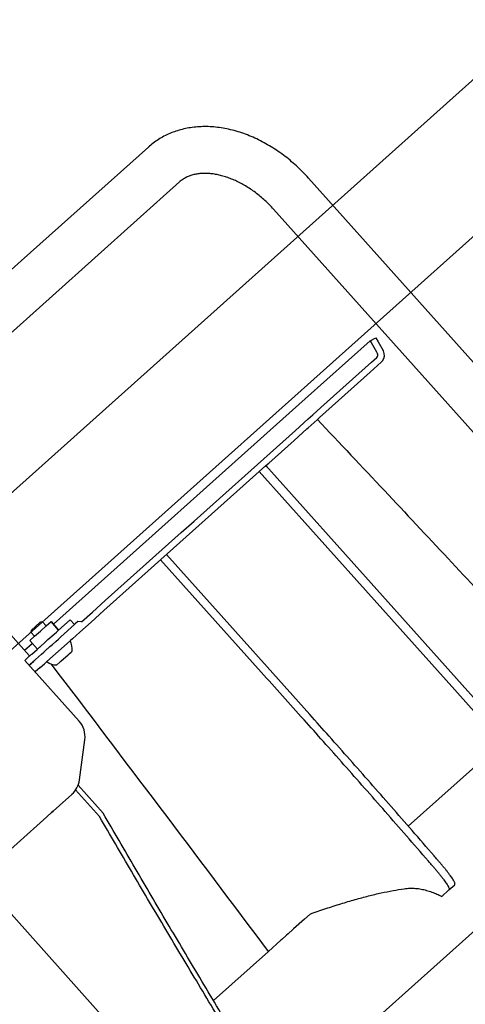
# Model space of a CAD drawing. Header units: millimetres. Extents: x -5775 to 84228, y -103402 to 6925.
# Tile 8 of 42: x 79404 to 79575, y -99123 to -98744. Entities that reach past the tile are written whole.
import ezdxf
from ezdxf.enums import TextEntityAlignment as Align

# ---------------------------------------------------------------- set-up
doc = ezdxf.new("R2010")
doc.units = ezdxf.units.MM
doc.header["$LTSCALE"] = 0.4
doc.layers.add('RLT 2', color=253, linetype='Continuous')
doc.styles.add('Arial', font='arial.ttf', dxfattribs={"width": 0.95, "height": 1.8})

# ---------------------------------------------------------------- blocks, each defined once
blk = doc.blocks.new('RLT2')
at = {"layer": 'RLT 2', "ltscale": 10}
for p, q in [((103612.07, -109956.66), (102907.85, -110586.82)), ((103642.08, -109990.2), (102937.86, -110620.36))]:
    blk.add_line(p, q, dxfattribs=at)
at = {"layer": 'RLT 2'}
for p, q in [((103344.33, -110110.36), (103393.28, -110066.56)), ((103356.33, -110123.78), (103405.28, -110079.98)), ((103454.93, -110078.49), (103663.65, -110311.74)), ((103441.52, -110090.49), (103650.24, -110323.74)), ((103344.33, -110110.36), (103299.85, -110150.16)), ((103356.33, -110123.78), (103333.61, -110144.11)), ((103478.65, -110141.15), (103480.82, -110139.91)), ((103480.82, -110139.91), (103481.72, -110141.47)), ((103478.65, -110141.15), (103453.68, -110163.49)), ((103478.65, -110141.15), (103479.02, -110141.8)), ((103479.02, -110141.8), (103481.05, -110145.34)), ((103481.72, -110141.47), (103483.67, -110144.89)), ((103479.22, -110149.34), (103481.28, -110147.5)), ((103481.05, -110145.34), (103481.51, -110146.13)), ((103483.74, -110145.02), (103483.69, -110145.02)), ((103474.34, -110153.71), (103479.22, -110149.34)), ((103478.67, -110153.2), (103482.95, -110149.36)), ((103469.46, -110158.08), (103474.34, -110153.71)), ((103473.78, -110157.57), (103478.67, -110153.2)), ((103464.57, -110162.45), (103469.46, -110158.08)), ((103468.9, -110161.94), (103473.78, -110157.57)), ((103459.69, -110166.82), (103464.57, -110162.45)), ((103464.02, -110166.3), (103468.9, -110161.94)), ((103356.77, -110250.21), (103453.68, -110163.49)), ((103456.55, -110169.64), (103459.69, -110166.82)), ((103459.13, -110170.67), (103464.02, -110166.3)), ((103454.81, -110171.19), (103456.55, -110169.64)), ((103458.21, -110171.5), (103459.13, -110170.67)), ((103449.92, -110175.56), (103454.81, -110171.19)), ((103454.25, -110175.04), (103454.77, -110174.58)), ((103454.77, -110174.58), (103458.21, -110171.5)), ((103445.04, -110179.93), (103449.92, -110175.56)), ((103449.37, -110179.41), (103454.25, -110175.04)), ((103440.16, -110184.3), (103445.04, -110179.93)), ((103444.48, -110183.78), (103449.37, -110179.41)), ((103435.27, -110188.67), (103440.16, -110184.3)), ((103439.6, -110188.15), (103444.48, -110183.78)), ((103430.39, -110193.04), (103435.27, -110188.67)), ((103435.98, -110191.39), (103438.54, -110189.1)), ((103435.98, -110191.39), (103438.37, -110189.25)), ((103438.37, -110189.25), (103438.54, -110189.1)), ((103438.42, -110189.29), (103438.37, -110189.25)), ((103439.11, -110189.74), (103438.42, -110189.29)), ((103438.54, -110189.1), (103439.6, -110188.15)), ((103438.54, -110189.1), (103541.17, -110303.79)), ((103425.51, -110197.41), (103430.39, -110193.04)), ((103429.83, -110196.89), (103434.72, -110192.52)), ((103434.72, -110192.52), (103435.98, -110191.39)), ((103435.98, -110191.39), (103455.74, -110213.48)), ((103420.62, -110201.78), (103425.51, -110197.41)), ((103424.95, -110201.26), (103429.83, -110196.89)), ((103420.07, -110205.63), (103424.95, -110201.26)), ((103415.74, -110206.15), (103420.62, -110201.78)), ((103410.86, -110210.52), (103415.74, -110206.15)), ((103415.18, -110210), (103420.07, -110205.63)), ((103405.97, -110214.89), (103410.86, -110210.52)), ((103410.3, -110214.37), (103415.18, -110210)), ((103401.09, -110219.26), (103405.97, -110214.89)), ((103405.42, -110218.74), (103410.3, -110214.37)), ((103455.74, -110213.48), (103483.48, -110244.48)), ((103396.21, -110223.63), (103401.09, -110219.26)), ((103400.53, -110223.11), (103405.42, -110218.74)), ((103391.32, -110228), (103396.21, -110223.63)), ((103395.65, -110227.48), (103400.53, -110223.11)), ((103400.29, -110223.33), (103438.97, -110266.55)), ((103390.77, -110231.85), (103395.65, -110227.48)), ((103436.67, -110268.6), (103398, -110225.38)), ((103386.44, -110232.37), (103391.32, -110228)), ((103381.56, -110236.74), (103386.44, -110232.37)), ((103385.88, -110236.22), (103390.77, -110231.85)), ((103376.67, -110241.11), (103381.56, -110236.74)), ((103381, -110240.59), (103385.88, -110236.22)), ((103371.79, -110245.48), (103376.67, -110241.11)), ((103376.12, -110244.96), (103381, -110240.59)), ((103347.43, -110262.24), (103332.53, -110245.58)), ((103347.43, -110262.24), (103332.53, -110245.58)), ((103367.56, -110249.26), (103371.79, -110245.48)), ((103371.23, -110249.33), (103376.12, -110244.96)), ((103483.48, -110244.48), (103511.23, -110275.49)), ((103348.13, -110252.56), (103351.61, -110249.45)), ((103351.61, -110249.45), (103351.86, -110249.22)), ((103351.86, -110249.22), (103352.56, -110249.26)), ((103353.96, -110250.83), (103352.56, -110249.26)), ((103353.96, -110250.83), (103355.83, -110249.16)), ((103353.96, -110250.83), (103355.83, -110249.16)), ((103358.76, -110252.44), (103355.83, -110249.16)), ((103355.83, -110249.16), (103358.76, -110252.44)), ((103358.76, -110252.44), (103355.83, -110249.16)), ((103355.83, -110249.16), (103358.76, -110252.44)), ((103358.76, -110252.44), (103363.23, -110248.44)), ((103358.76, -110252.44), (103363.23, -110248.44)), ((103359.59, -110255.05), (103364.9, -110250.3)), ((103359.59, -110255.05), (103364.9, -110250.3)), ((103364.9, -110250.3), (103363.23, -110248.44)), ((103364.9, -110250.3), (103363.23, -110248.44)), ((103365.18, -110250.05), (103364.9, -110250.3)), ((103366.15, -110249.18), (103365.18, -110250.05)), ((103367.56, -110249.26), (103366.15, -110249.18)), ((103367.56, -110249.26), (103366.15, -110249.18)), ((103366.86, -110253.24), (103371.23, -110249.33)), ((103348.13, -110252.56), (103348.09, -110253.26)), ((103349.49, -110254.83), (103348.09, -110253.26)), ((103349.49, -110254.83), (103351.73, -110252.83)), ((103349.49, -110254.83), (103351.73, -110252.83)), ((103351.73, -110252.83), (103353.96, -110250.83)), ((103351.73, -110252.83), (103353.96, -110250.83)), ((103354.66, -110256.11), (103357.01, -110254.01)), ((103354.66, -110256.11), (103357, -110254.02)), ((103357, -110254.02), (103357.92, -110253.19)), ((103357.01, -110254.01), (103357.92, -110253.19)), ((103357.92, -110253.19), (103358.76, -110252.44)), ((103357.92, -110253.19), (103358.76, -110252.44)), ((103364.07, -110255.74), (103366.86, -110253.24)), ((103345.61, -110260.2), (103348.57, -110257.55)), ((103347.63, -110256.5), (103349.49, -110254.83)), ((103347.63, -110256.5), (103349.49, -110254.83)), ((103350.56, -110259.78), (103347.63, -110256.5)), ((103347.63, -110256.5), (103350.56, -110259.78)), ((103350.56, -110259.78), (103347.63, -110256.5)), ((103347.63, -110256.5), (103347.63, -110256.5)), ((103347.63, -110256.5), (103350.56, -110259.78)), ((103351.46, -110258.97), (103353.74, -110256.93)), ((103351.48, -110258.95), (103353.74, -110256.93)), ((103353.74, -110256.93), (103354.66, -110256.11)), ((103353.74, -110256.93), (103354.66, -110256.11)), ((103354.19, -110264.58), (103363.13, -110256.58)), ((103355.41, -110258.79), (103356.33, -110257.97)), ((103355.41, -110258.8), (103356.33, -110257.97)), ((103356.33, -110257.97), (103358.66, -110255.88)), ((103356.33, -110257.97), (103357.63, -110256.8)), ((103357.63, -110256.8), (103357.67, -110256.77)), ((103357.67, -110256.77), (103358.67, -110255.87)), ((103358.66, -110255.88), (103359.59, -110255.05)), ((103358.67, -110255.87), (103358.94, -110255.64)), ((103358.94, -110255.64), (103359.59, -110255.05)), ((103363.13, -110256.58), (103363.34, -110256.39)), ((103364.07, -110255.74), (103363.34, -110256.39)), ((103346.93, -110263.02), (103348.22, -110261.87)), ((103346.94, -110263.02), (103348.21, -110261.88)), ((103348.21, -110261.88), (103348.42, -110261.69)), ((103348.22, -110261.87), (103348.42, -110261.69)), ((103348.42, -110261.69), (103350.48, -110259.85)), ((103348.42, -110261.69), (103350.48, -110259.85)), ((103349.87, -110263.75), (103352.14, -110261.72)), ((103349.89, -110263.73), (103352.15, -110261.71)), ((103350.48, -110259.85), (103350.56, -110259.78)), ((103350.48, -110259.85), (103350.56, -110259.78)), ((103350.56, -110259.78), (103351.4, -110259.03)), ((103350.56, -110259.78), (103351.4, -110259.03)), ((103351.4, -110259.03), (103351.48, -110258.95)), ((103351.4, -110259.03), (103351.46, -110258.97)), ((103352.14, -110261.72), (103353.07, -110260.89)), ((103352.15, -110261.71), (103353.07, -110260.89)), ((103353.07, -110260.89), (103353.15, -110260.82)), ((103353.07, -110260.89), (103353.13, -110260.83)), ((103353.13, -110260.83), (103355.41, -110258.8)), ((103353.15, -110260.82), (103353.72, -110260.3)), ((103353.72, -110260.3), (103355.41, -110258.79)), ((103362.36, -110261.97), (103362.54, -110261.8)), ((103362.54, -110261.8), (103362.56, -110261.79)), ((103362.56, -110261.79), (103362.75, -110261.62)), ((103362.75, -110261.62), (103362.82, -110261.56)), ((103362.82, -110261.56), (103363.58, -110260.88)), ((103363.98, -110260.52), (103363.58, -110260.88)), ((103345.74, -110264.09), (103346.93, -110263.02)), ((103345.74, -110264.09), (103346.94, -110263.02)), ((103366.63, -110287.44), (103345.74, -110264.09)), ((103366.63, -110287.44), (103345.74, -110264.09)), ((103347.41, -110265.96), (103349.25, -110264.3)), ((103347.41, -110265.96), (103349.03, -110264.5)), ((103349.03, -110264.5), (103349.44, -110264.14)), ((103349.25, -110264.3), (103349.45, -110264.12)), ((103349.44, -110264.14), (103349.45, -110264.12)), ((103349.45, -110264.12), (103349.89, -110263.73)), ((103349.45, -110264.12), (103349.87, -110263.75)), ((103351.61, -110266.89), (103353.26, -110265.41)), ((103353.26, -110265.41), (103354.19, -110264.58)), ((103358.02, -110265.85), (103359.18, -110264.82)), ((103359.18, -110264.82), (103359.24, -110264.76)), ((103359.24, -110264.76), (103359.45, -110264.57)), ((103359.45, -110264.57), (103359.63, -110264.41)), ((103359.63, -110264.41), (103362.36, -110261.97)), ((103351.61, -110266.89), (103349.74, -110268.56)), ((103438.97, -110266.55), (103455.43, -110284.94)), ((103511.23, -110275.49), (103538.86, -110306.36)), ((103366.78, -110310.13), (103368.85, -110294.63)), ((103366.78, -110310.13), (103368.85, -110294.63)), ((103529.34, -110295.72), (103493.35, -110327.92)), ((103374.51, -110324.23), (103365.31, -110313.95)), ((103375.95, -110322.94), (103366.26, -110312.11)), ((103363.85, -110315.65), (103359.04, -110319.96)), ((103359.04, -110319.96), (103363.78, -110315.71)), ((103363.85, -110315.65), (103359.05, -110319.95)), ((103359.05, -110319.95), (103363.78, -110315.71)), ((103363.78, -110315.71), (103363.86, -110315.65)), ((103363.78, -110315.71), (103363.86, -110315.65)), ((103356.58, -110322.16), (103355.99, -110322.69)), ((103355.99, -110322.69), (103356.58, -110322.16)), ((103356.59, -110322.15), (103356, -110322.68)), ((103356, -110322.68), (103356.59, -110322.15)), ((103356.59, -110322.15), (103356.58, -110322.16)), ((103356.58, -110322.16), (103356.59, -110322.15)), ((103359.04, -110319.96), (103356.59, -110322.15)), ((103356.59, -110322.15), (103356.74, -110322.01)), ((103356.6, -110322.14), (103356.59, -110322.15)), ((103356.59, -110322.15), (103356.6, -110322.14)), ((103359.05, -110319.95), (103356.6, -110322.14)), ((103356.6, -110322.14), (103356.74, -110322.01)), ((103356.74, -110322.01), (103359.05, -110319.95)), ((103356.74, -110322.01), (103359.04, -110319.96)), ((103352.88, -110325.47), (103313.31, -110360.88)), ((103313.31, -110360.88), (103352.88, -110325.47)), ((103352.89, -110325.46), (103313.33, -110360.86)), ((103313.33, -110360.86), (103352.89, -110325.46)), ((103354.2, -110324.29), (103352.88, -110325.47)), ((103352.88, -110325.47), (103354.2, -110324.29)), ((103354.21, -110324.28), (103352.89, -110325.46)), ((103352.89, -110325.46), (103354.21, -110324.28)), ((103355.99, -110322.69), (103354.2, -110324.29)), ((103354.2, -110324.29), (103355.99, -110322.69)), ((103356, -110322.68), (103354.21, -110324.28)), ((103354.21, -110324.28), (103356, -110322.68)), ((103365.52, -110505.25), (103537.76, -110351.12)), ((103508.99, -110352.44), (103506.19, -110354.94)), ((103508.99, -110352.44), (103511.23, -110350.44)), ((103453.36, -110363.71), (103449.18, -110367.45)), ((103455.6, -110361.71), (103453.36, -110363.71)), ((103448.88, -110367.72), (103447.09, -110369.32)), ((103449.18, -110367.45), (103448.88, -110367.72)), ((103444.7, -110371.46), (103444.29, -110371.82)), ((103446.46, -110369.88), (103444.7, -110371.46)), ((103447.09, -110369.32), (103446.46, -110369.88)), ((103444.29, -110371.82), (103439.5, -110376.11)), ((103439.5, -110376.11), (103418.36, -110395.03))]:
    blk.add_line(p, q, dxfattribs=at)
at = {"layer": 'RLT 2', "ltscale": 50}
blk.add_line((103187.28, -110190.52), (103487.4, -110525.92), dxfattribs=at)
at = {"layer": 'RLT 2'}
for centre, radius, start, end in [((103396.28, -110069.92), 4.5, 127.3239, 131.8256), ((103480.55, -110146.68), 1.1, 311.8233, 29.8232), ((103480.55, -110146.68), 3.6, 322.9734, 27.517), ((103480.55, -110146.68), 3.6, 27.517, 29.8232), ((103480.55, -110146.68), 3.6, 311.8233, 322.9734), ((103358.03, -110259.73), 6, 352.4494, 31.7074), ((103347.99, -110261.74), 0.75, 221.8233, 241.4576), ((103347.99, -110261.74), 0.75, 221.8233, 241.4576), ((103357.89, -110259.86), 6, 231.9392, 271.197), ((87081.89, -122638.76), 20443.68, 36.857221, 37.24579), ((100802.17, -112658.7), 3557.13, 41.81757, 42.21547), ((103359.92, -110293.44), 9, 352.3998, 41.8233), ((103359.92, -110293.44), 9, 352.3998, 41.8233), ((103357.86, -110308.94), 9, 311.8233, 352.3998), ((103357.86, -110308.94), 9, 311.8233, 352.3998)]:
    blk.add_arc(centre, radius, start, end, dxfattribs=at)
for points, start_tangent, end_tangent in [([(103454.93, -110078.49), (103452.67, -110076.08), (103450.3, -110073.8), (103447.82, -110071.64), (103445.26, -110069.62), (103442.61, -110067.75), (103439.89, -110066.03), (103437.11, -110064.47), (103434.28, -110063.09), (103431.41, -110061.88), (103428.53, -110060.86), (103425.62, -110060.03), (103422.74, -110059.39), (103419.87, -110058.95), (103417.03, -110058.71), (103414.25, -110058.67), (103411.54, -110058.83), (103408.89, -110059.18), (103406.34, -110059.72), (103403.89, -110060.43), (103401.53, -110061.33), (103399.29, -110062.4), (103397.16, -110063.62), (103395.16, -110065.02), (103393.28, -110066.56)], (-0.666835, 0.745206), (-0.745206, -0.666835)), ([(103441.52, -110090.49), (103439.87, -110088.73), (103438.14, -110087.07), (103436.34, -110085.5), (103434.49, -110084.04), (103432.59, -110082.7), (103430.67, -110081.49), (103428.72, -110080.4), (103426.78, -110079.45), (103424.84, -110078.64), (103422.92, -110077.96), (103421.03, -110077.43), (103419.18, -110077.04), (103417.38, -110076.79), (103415.64, -110076.67), (103413.96, -110076.7), (103412.34, -110076.86), (103410.79, -110077.16), (103409.3, -110077.61), (103407.88, -110078.22), (103406.54, -110079), (103405.28, -110079.98)], (-0.666835, 0.745206), (-0.745206, -0.666835)), ([(103458.36, -110171.37), (103484.15, -110198.76), (103508.66, -110224.91), (103531.93, -110249.86), (103554.02, -110273.63)], (0.686273, -0.727344), (0.679982, -0.733229)), ([(103502.31, -110342.79), (103501.06, -110341.34), (103492.61, -110331.62), (103484.48, -110322.3), (103476.51, -110313.23), (103468.59, -110304.25), (103460.64, -110295.29), (103453.2, -110286.95)], (-0.654637, 0.755943), (-0.666828, 0.745211)), ([(103504.57, -110340.82), (103503.29, -110339.35), (103494.84, -110329.63), (103486.71, -110320.3), (103478.75, -110311.23), (103470.83, -110302.25), (103462.88, -110293.29), (103455.42, -110284.94)], (-0.654487, 0.756073), (-0.666831, 0.745209)), ([(103426.02, -110411.06), (103425.01, -110409.39), (103418.25, -110398.17), (103411.77, -110387.36), (103405.46, -110376.81), (103399.22, -110366.33), (103393, -110355.82), (103386.8, -110345.28), (103380.63, -110334.75), (103374.51, -110324.23)], (-0.516756, 0.856133), (-0.501684, 0.865051)), ([(103427.3, -110409.96), (103426.28, -110408.26), (103419.54, -110397.01), (103413.08, -110386.19), (103406.79, -110375.61), (103400.58, -110365.11), (103394.38, -110354.59), (103388.19, -110344.04), (103382.05, -110333.48), (103375.95, -110322.94)], (-0.514916, 0.857241), (-0.499657, 0.866224)), ([(103511.23, -110350.44), (103511.31, -110350.27), (103511.3, -110350), (103511.19, -110349.64), (103510.99, -110349.19), (103510.69, -110348.66), (103510.3, -110348.03), (103509.82, -110347.34), (103509.26, -110346.57), (103508.62, -110345.73), (103507.92, -110344.83), (103507.15, -110343.89), (103506.33, -110342.9), (103505.47, -110341.87), (103504.57, -110340.82)], (0.745206, 0.666835), (-0.654488, 0.756072)), ([(103502.31, -110342.79), (103503.22, -110343.84), (103504.09, -110344.87), (103504.91, -110345.87), (103505.67, -110346.81), (103506.38, -110347.71), (103507.02, -110348.55), (103507.58, -110349.32), (103508.06, -110350.02), (103508.46, -110350.65), (103508.76, -110351.19), (103508.96, -110351.64), (103509.07, -110352), (103509.08, -110352.27), (103508.99, -110352.44)], (0.654638, -0.755942), (-0.745206, -0.666835)), ([(103455.6, -110361.71), (103461.61, -110359.62), (103467.36, -110357.77), (103472.84, -110356.14), (103478.02, -110354.75), (103482.91, -110353.59), (103487.48, -110352.67), (103491.74, -110351.97)], (0.941747, 0.336322), (0.990273, 0.139136)), ([(103491.74, -110351.97), (103493.96, -110351.78), (103496.14, -110351.84), (103498.29, -110352.12), (103500.39, -110352.6), (103502.42, -110353.25), (103504.36, -110354.05), (103506.19, -110354.94)], (0.990374, 0.138416), (0.884277, -0.466963))]:
    blk.add_spline(points, degree=3, dxfattribs=dict(at, start_tangent=start_tangent, end_tangent=end_tangent))
at = {"layer": 'RLT 2', "ltscale": 10, "style": 'Arial'}
blk.add_attdef('TYP', text='', height=40, rotation=131.8233, dxfattribs=at).set_placement((102394.94, -109301.31), align=Align.MIDDLE_CENTER)

msp = doc.modelspace()

# ---------------------------------------------------------------- block references
at = {"layer": 'RLT 2'}
msp.add_blockref('RLT2', (-23939.91, 11273.06), dxfattribs=at)

doc.saveas('drawing.dxf')
